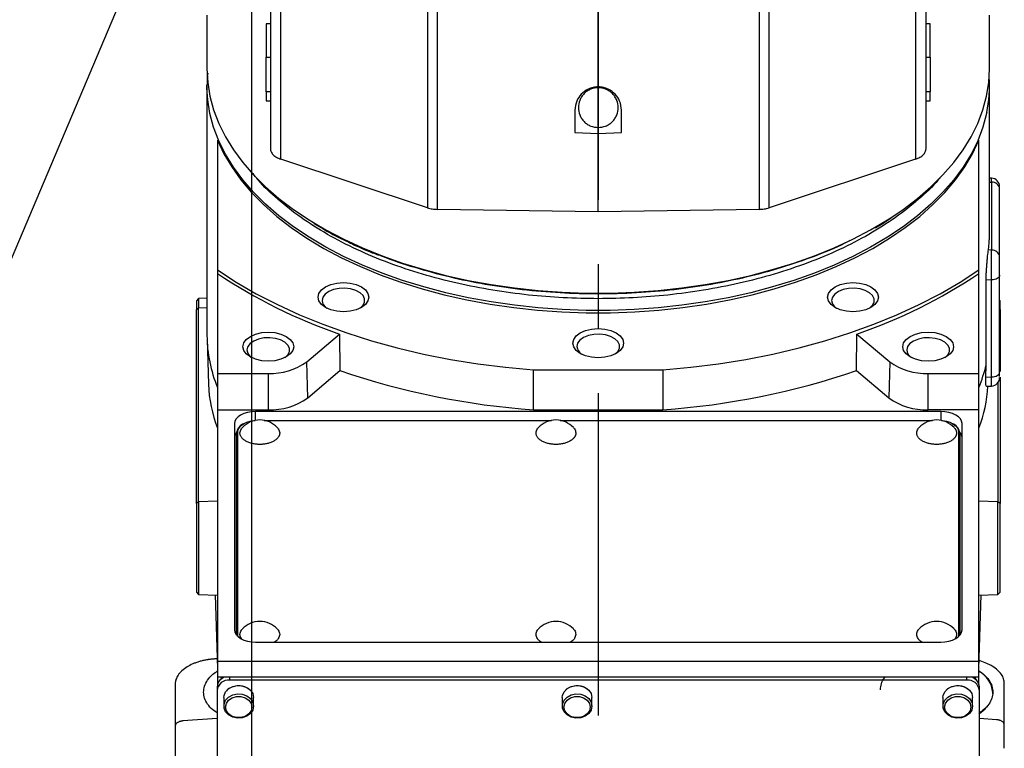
# Model space of a CAD drawing. Extents: x 0 to 841, y 0 to 594.
# Tile 89 of 142: x 627 to 666, y 160 to 189. Entities that reach past the tile are written whole.
import ezdxf

# ---------------------------------------------------------------- set-up
doc = ezdxf.new("R2010")
doc.units = 0
doc.linetypes.add('CENTERX2', pattern=[20.32, 12.7, -2.54, 2.54, -2.54])
doc.layers.get('0').update_dxf_attribs({"linetype": 'CONTINUOUS'})
doc.styles.add('SLDTEXTSTYLE0', font='TXT', dxfattribs={"width": 0.75})
doc.dimstyles.new('SLDDIMSTYLE2', dxfattribs={"dimtxt": 3.5, "dimasz": 3.556, "dimexe": 0, "dimexo": 0.0625, "dimgap": 0.875, "dimtad": 1, "dimlfac": 6, "dimrnd": 1e-09, "dimzin": 12, "dimtxsty": 'SLDTEXTSTYLE0', "dimsah": 1, "dimcen": 0.09, "dimazin": 3, "dimtfac": 1, "dimtofl": 0, "dimtmove": 0, "dimatfit": 3, "dimtolj": 1, "dimtzin": 12})
doc.dimstyles.new('SLDDIMSTYLE8', dxfattribs={"dimtxt": 0, "dimasz": 3.556, "dimexe": 0, "dimexo": 0.0625, "dimgap": 0, "dimtad": 0, "dimtih": 1, "dimtoh": 1, "dimdec": 0, "dimrnd": 1e-09, "dimzin": 0, "dimtxsty": 'STANDARD', "dimsah": 1, "dimcen": 0.09, "dimazin": 3, "dimtfac": 3.556, "dimtdec": 0, "dimtofl": 0, "dimtmove": 0, "dimatfit": 3, "dimtolj": 1, "dimtzin": 0})

# ---------------------------------------------------------------- blocks, each defined once
blk = doc.blocks.new('_D_73')
at = {"color": 7, "linetype": 'CONTINUOUS'}
for p, q in [((635.85, 199.883), (635.85, 92.752)), ((649.516, 126.737), (649.516, 92.752)), ((635.85, 93.752), (649.516, 93.752))]:
    blk.add_line(p, q, dxfattribs=at)
for points in [[(635.85, 93.752), (639.406, 93.371), (639.406, 94.133)], [(649.516, 93.752), (645.96, 94.133), (645.96, 93.371)]]:
    blk.add_solid(points, dxfattribs=at)
at = {"color": 7, "linetype": 'CONTINUOUS', "insert": (640.594, 98.264, 0.017), "char_height": 3.5, "attachment_point": 1, "style": 'SLDTEXTSTYLE0'}
blk.add_mtext('82', dxfattribs=at)

msp = doc.modelspace()

# ---------------------------------------------------------------- linework, layer by layer
at = {"color": 7, "linetype": 'CENTERX2'}
msp.add_line((649.5163, 397.6275), (649.5163, 127.7372), dxfattribs=at)
at = {"color": 7, "linetype": 'CONTINUOUS'}
for p, q in [((642.7864, 192.2475), (642.7864, 181.4125)), ((643.1812, 181.3487), (643.1812, 192.1362)), ((649.5163, 186.1723), (649.5163, 192.3627)), ((655.8514, 192.1362), (655.8514, 181.3487)), ((656.2463, 181.4125), (656.2463, 192.2475)), ((636.5997, 191.3182), (636.5997, 183.7373)), ((662.433, 183.7373), (662.433, 191.3182)), ((637.0163, 183.3233), (637.0163, 190.06)), ((662.0163, 190.06), (662.0163, 183.3233)), ((634.0997, 189.0015), (634.0997, 186.8913)), ((664.933, 186.8913), (664.933, 189.0015)), ((636.5997, 188.6513), (636.433, 188.6513)), ((636.433, 188.6513), (636.433, 187.34)), ((662.5997, 188.6513), (662.433, 188.6513)), ((662.5997, 187.34), (662.5997, 188.6513)), ((636.433, 185.9747), (636.433, 187.34)), ((636.433, 187.34), (636.5997, 187.34)), ((662.433, 187.34), (662.5997, 187.34)), ((662.5997, 187.34), (662.5997, 185.9747)), ((634.0997, 186.2087), (634.0998, 186.2518)), ((634.0997, 186.2087), (634.0997, 176.3789)), ((634.1003, 186.1293), (634.0997, 186.2087)), ((636.433, 185.9747), (636.433, 185.6194)), ((636.5997, 185.9747), (636.433, 185.9747)), ((662.5997, 185.9747), (662.433, 185.9747)), ((662.5997, 185.6194), (662.5997, 185.9747)), ((664.933, 180.4178), (664.933, 186.2087)), ((636.433, 185.6194), (636.5997, 185.6194)), ((662.433, 185.6194), (662.5997, 185.6194)), ((648.5997, 185.2556), (648.5997, 184.3779)), ((649.5163, 185.3298), (649.5163, 185.382)), ((649.5163, 185.3292), (649.5163, 185.3814)), ((650.433, 184.3779), (650.433, 185.2556)), ((648.5997, 184.3779), (649.5163, 184.3361)), ((649.5163, 184.3361), (650.433, 184.3779)), ((649.5163, 181.2535), (649.5163, 184.3361)), ((634.5163, 184.0712), (634.5163, 178.9664)), ((664.5163, 178.9664), (664.5163, 184.0712)), ((642.7864, 181.4125), (637.0163, 183.3233)), ((662.0163, 183.3233), (656.2463, 181.4125)), ((665.0113, 182.5758), (664.933, 182.5786)), ((665.0113, 182.4231), (665.0113, 179.7464)), ((665.333, 182.1502), (665.333, 182.2188)), ((665.333, 179.4735), (665.333, 182.1502)), ((649.5163, 181.2535), (643.1812, 181.3487)), ((655.8514, 181.3487), (649.5163, 181.2535)), ((665.0113, 179.7464), (664.8888, 179.7499)), ((665.0113, 178.5702), (665.0113, 179.7464)), ((634.5163, 178.9664), (634.5163, 178.826)), ((664.5163, 178.826), (664.5163, 178.9664)), ((634.5163, 178.826), (634.5163, 174.8875)), ((664.5163, 174.8875), (664.5163, 178.826)), ((665.0113, 178.5702), (664.8003, 178.5659)), ((664.8003, 175.2211), (664.8003, 178.5659)), ((665.0113, 174.7474), (665.0113, 178.5702)), ((665.333, 174.9385), (665.333, 178.7612)), ((633.7663, 177.8365), (633.683, 177.7503)), ((633.683, 177.7503), (633.683, 177.4037)), ((634.0997, 177.8482), (633.7663, 177.8365)), ((633.7663, 177.8365), (633.7663, 177.4743)), ((665.3497, 177.7503), (665.333, 177.7676)), ((665.3497, 177.4037), (665.3497, 177.7503)), ((633.683, 177.4037), (633.7663, 177.4743)), ((633.683, 169.756), (633.683, 177.4037)), ((633.7663, 169.8266), (633.7663, 177.4743)), ((665.3497, 177.4037), (665.3497, 174.9625)), ((634.1023, 176.2167), (634.1585, 174.4561)), ((638.0327, 175.348), (639.3243, 176.4383)), ((639.3243, 176.4383), (639.3374, 174.9972)), ((659.6952, 174.9972), (659.7083, 176.4383)), ((659.7083, 176.4383), (661, 175.348)), ((638.0699, 173.9273), (638.0327, 175.348)), ((638.0699, 173.9273), (639.3374, 174.9972)), ((646.969, 173.453), (646.9723, 175.024)), ((646.9723, 175.024), (652.0604, 175.024)), ((652.0604, 175.024), (652.0636, 173.453)), ((659.6952, 174.9972), (660.9628, 173.9273)), ((661, 175.348), (660.9628, 173.9273)), ((664.7848, 174.7429), (664.8003, 175.2211)), ((634.5163, 174.8875), (636.5163, 174.8875)), ((634.5163, 174.8875), (634.5163, 173.4555)), ((636.5163, 174.8875), (636.5163, 173.4555)), ((662.5163, 174.8875), (664.5163, 174.8875)), ((662.5163, 173.4555), (662.5163, 174.8875)), ((664.5163, 173.4555), (664.5163, 174.8875)), ((664.7848, 174.7429), (665.0113, 174.7474)), ((665.3497, 174.7414), (665.3497, 169.756)), ((664.8107, 174.3803), (665.0113, 174.3873)), ((665.2664, 174.5205), (665.2664, 169.8266)), ((634.5163, 173.4555), (636.5163, 173.4555)), ((634.5163, 173.4555), (634.5163, 163.5393)), ((646.969, 173.453), (652.0636, 173.453)), ((664.5163, 173.4555), (662.5163, 173.4555)), ((664.5163, 163.5393), (664.5163, 173.4555)), ((663.0163, 173.3857), (636.0163, 173.3857)), ((636.351, 173.0361), (647.6817, 173.0361)), ((648.0176, 173.0361), (662.6817, 173.0361)), ((635.183, 172.9077), (635.183, 164.782)), ((635.5404, 172.9014), (635.5047, 172.8806)), ((663.5279, 172.8806), (663.4922, 172.9014)), ((663.8497, 164.782), (663.8497, 172.9077)), ((635.2663, 172.5459), (635.3163, 172.5868)), ((635.2663, 164.5737), (635.2663, 172.5459)), ((635.3163, 164.5568), (635.3163, 172.5868)), ((663.7163, 172.5868), (663.7163, 164.5568)), ((663.7663, 172.5459), (663.7163, 172.5868)), ((663.7663, 172.5459), (663.7663, 164.5737)), ((633.7663, 169.8266), (633.683, 169.756)), ((633.683, 169.756), (633.683, 166.2693)), ((634.5163, 169.8481), (633.7663, 169.8266)), ((633.7663, 169.8266), (633.7663, 166.183)), ((665.2664, 169.8266), (664.5163, 169.8481)), ((665.2664, 166.183), (665.2664, 169.8266)), ((665.3497, 169.756), (665.2664, 169.8266)), ((665.3497, 167.0866), (665.3497, 169.756)), ((665.3497, 166.2693), (665.3497, 167.0866)), ((633.683, 166.2693), (633.7663, 166.183)), ((633.7663, 166.183), (634.5163, 166.1568)), ((634.4238, 166.1601), (634.5163, 163.2658)), ((664.5163, 166.1568), (665.2664, 166.183)), ((664.5163, 163.2658), (664.6089, 166.1601)), ((665.2664, 166.183), (665.3497, 166.2693)), ((635.3189, 164.5204), (635.3163, 164.5568)), ((663.7163, 164.5568), (663.7138, 164.5204)), ((636.0163, 164.304), (663.0163, 164.304)), ((634.5043, 163.6424), (634.4727, 163.6412)), ((664.5163, 163.5393), (634.5163, 163.5393)), ((634.5163, 163.5393), (634.5163, 162.9249)), ((664.5163, 162.9249), (664.5163, 163.5393)), ((632.8497, 162.6508), (632.8497, 160.9988)), ((664.5163, 162.9249), (634.5163, 162.9249)), ((634.5163, 162.9249), (634.5163, 162.6475)), ((664.033, 162.8088), (634.9997, 162.8088)), ((664.5163, 162.6475), (664.5163, 162.9249)), ((665.5163, 161.0466), (665.5163, 162.6751)), ((634.4997, 162.5427), (634.4997, 162.3993)), ((634.4997, 162.3993), (634.4997, 132.8254)), ((664.533, 162.3993), (664.533, 162.5427)), ((664.533, 132.8254), (664.533, 162.3993)), ((665.0645, 162.268), (665.0663, 162.319)), ((634.7663, 162.1167), (634.7663, 161.7821)), ((635.933, 161.7821), (635.933, 162.1167)), ((648.0997, 162.1167), (648.0997, 161.7821)), ((649.2663, 161.7821), (649.2663, 162.1167)), ((663.0997, 162.1167), (663.0997, 161.7821)), ((664.2663, 161.7821), (664.2663, 162.1167)), ((634.4997, 161.2922), (633.1539, 161.1958)), ((665.212, 161.2435), (664.533, 161.2922)), ((665.5163, 160.1183), (665.5163, 161.0466)), ((632.8497, 160.9988), (632.8497, 149.2672))]:
    msp.add_line(p, q, dxfattribs=at)
at = {"color": 8, "linetype": 'CONTINUOUS'}
for p, q in [((664.933, 182.4253), (665.0113, 182.4231)), ((665.0113, 182.4231), (665.0113, 182.5758)), ((633.7663, 177.4743), (634.0997, 177.4839)), ((665.333, 177.4178), (665.3497, 177.4037)), ((665.0113, 174.3873), (665.0113, 174.7474)), ((636.0163, 173.0364), (636.0163, 173.3857)), ((663.0163, 173.3857), (663.0163, 173.0364)), ((635.2969, 164.5408), (635.3163, 164.5568)), ((663.7358, 164.5408), (663.7163, 164.5568)), ((634.9997, 162.8088), (634.9997, 162.9249)), ((664.033, 162.9249), (664.033, 162.8088))]:
    msp.add_line(p, q, dxfattribs=at)
at = {"color": 7, "linetype": 'CONTINUOUS'}
for points in [[(634.0997, 186.8913), (634.0997, 186.89), (634.129, 186.3457), (634.2168, 185.8034), (634.3625, 185.2653), (634.5658, 184.7334), (634.8257, 184.2096), (635.1414, 183.696), (635.5115, 183.1946), (635.9348, 182.7071), (636.4096, 182.2355), (636.9341, 181.7816), (637.5064, 181.3471), (638.1241, 180.9336), (638.2927, 180.8292)], [(661.0804, 181.0435), (661.5263, 181.3471), (662.0985, 181.7816), (662.623, 182.2355), (663.0978, 182.7071), (663.5211, 183.1946), (663.8913, 183.696), (664.2069, 184.2096), (664.4669, 184.7334), (664.6701, 185.2653), (664.8159, 185.8034), (664.9036, 186.3457), (664.933, 186.89), (664.933, 186.8913)], [(634.5163, 184.0712), (634.7667, 183.5402), (635.0742, 183.0191), (635.4376, 182.51), (635.8554, 182.0148), (636.3262, 181.5355), (636.848, 181.0739), (637.4188, 180.6319), (638.0364, 180.211), (638.6985, 179.813), (639.4025, 179.4393), (640.1455, 179.0915), (640.9249, 178.7709), (641.7375, 178.4787), (642.5802, 178.216), (643.4498, 177.9839), (644.3428, 177.7833), (645.2559, 177.6149), (646.1854, 177.4794), (647.1278, 177.3773), (648.0795, 177.309), (649.0368, 177.2748), (649.9959, 177.2748), (650.9531, 177.309), (651.9048, 177.3773), (652.8473, 177.4794), (653.7768, 177.6149), (654.6899, 177.7833), (655.5829, 177.9839), (656.4525, 178.216), (657.2952, 178.4787), (658.1078, 178.7709), (658.8871, 179.0915), (659.6302, 179.4393), (660.3341, 179.813), (660.9962, 180.211), (661.6139, 180.6319), (662.1847, 181.0739), (662.7065, 181.5355), (663.1772, 182.0148), (663.5951, 182.51), (663.9585, 183.0191), (664.2659, 183.5402), (664.5163, 184.0712)], [(634.5163, 178.9664), (635.2565, 178.4842), (636.0436, 178.0272), (636.8752, 177.5969), (637.7486, 177.1946), (638.6607, 176.8218), (639.6087, 176.4796), (640.5893, 176.1693), (641.5994, 175.8917), (642.6356, 175.6478), (643.6946, 175.4385), (644.7727, 175.2644), (645.8665, 175.1261), (646.9723, 175.024)], [(652.0604, 175.024), (653.1662, 175.1261), (654.26, 175.2644), (655.3381, 175.4385), (656.397, 175.6478), (657.4332, 175.8917), (658.4433, 176.1693), (659.424, 176.4796), (660.3719, 176.8218), (661.2841, 177.1946), (662.1574, 177.5969), (662.989, 178.0272), (663.7762, 178.4842), (664.5163, 178.9664)], [(638.4787, 177.8908), (638.5128, 178.0393), (638.6127, 178.1776), (638.7716, 178.2964), (638.9787, 178.3876), (639.2199, 178.4449), (639.4787, 178.4644), (639.7376, 178.4449), (639.9787, 178.3876), (640.1858, 178.2964), (640.3448, 178.1776), (640.4447, 178.0393), (640.4787, 177.8908)], [(658.5539, 177.8908), (658.588, 178.0393), (658.6879, 178.1776), (658.8468, 178.2964), (659.0539, 178.3876), (659.2951, 178.4449), (659.5539, 178.4644), (659.8127, 178.4449), (660.0539, 178.3876), (660.261, 178.2964), (660.4199, 178.1776), (660.5198, 178.0393), (660.5539, 177.8908)], [(665.333, 178.7612), (665.3269, 178.7247), (665.3087, 178.6896), (665.2792, 178.6571), (665.2394, 178.6284), (665.1909, 178.6046), (665.1352, 178.5866), (665.0746, 178.5749), (665.0113, 178.5702)], [(640.1314, 177.4563), (640.132, 177.4567), (640.2512, 177.5691), (640.3131, 177.6958), (640.3131, 177.8273), (640.2512, 177.954), (640.132, 178.0664), (639.9644, 178.1562), (639.7608, 178.2167), (639.5362, 178.2435), (639.3074, 178.2345), (639.0913, 178.1904), (638.9039, 178.1146), (638.7592, 178.0125), (638.6678, 177.8919), (638.6366, 177.7615), (638.6366, 177.7615)], [(660.2066, 177.4563), (660.2072, 177.4567), (660.3264, 177.5691), (660.3882, 177.6958), (660.3882, 177.8273), (660.3264, 177.954), (660.2072, 178.0664), (660.0396, 178.1562), (659.8359, 178.2167), (659.6114, 178.2435), (659.3826, 178.2345), (659.1665, 178.1904), (658.9791, 178.1146), (658.8344, 178.0125), (658.743, 177.8919), (658.7118, 177.7615), (658.7118, 177.7615)], [(640.4787, 177.8908), (640.4447, 177.7424), (640.3448, 177.604), (640.1858, 177.4852), (639.9787, 177.3941), (639.7376, 177.3368), (639.4787, 177.3172), (639.2199, 177.3368), (638.9787, 177.3941), (638.7716, 177.4852), (638.6127, 177.604), (638.5128, 177.7424), (638.4787, 177.8908)], [(660.5539, 177.8908), (660.5198, 177.7424), (660.4199, 177.604), (660.261, 177.4852), (660.0539, 177.3941), (659.8127, 177.3368), (659.5539, 177.3172), (659.2951, 177.3368), (659.0539, 177.3941), (658.8468, 177.4852), (658.6879, 177.604), (658.588, 177.7424), (658.5539, 177.8908)], [(648.5163, 176.0755), (648.5504, 176.224), (648.6503, 176.3623), (648.8092, 176.4811), (649.0163, 176.5723), (649.2575, 176.6296), (649.5163, 176.6491), (649.7751, 176.6296), (650.0163, 176.5723), (650.2234, 176.4811), (650.3824, 176.3623), (650.4823, 176.224), (650.5163, 176.0755)], [(635.5163, 175.939), (635.5504, 176.0875), (635.6503, 176.2258), (635.8092, 176.3446), (636.0163, 176.4358), (636.2575, 176.4931), (636.5163, 176.5126), (636.7751, 176.4931), (637.0163, 176.4358), (637.2234, 176.3446), (637.3824, 176.2258), (637.4823, 176.0875), (637.5163, 175.939)], [(637.169, 175.5045), (637.1696, 175.5049), (637.2888, 175.6173), (637.3507, 175.744), (637.3507, 175.8755), (637.2888, 176.0022), (637.1696, 176.1146), (637.002, 176.2044), (636.7984, 176.2649), (636.5738, 176.2917), (636.345, 176.2827), (636.1289, 176.2386), (635.9415, 176.1628), (635.7968, 176.0607), (635.7054, 175.9401), (635.6742, 175.8097), (635.6742, 175.8097)], [(650.169, 175.641), (650.1696, 175.6414), (650.2888, 175.7538), (650.3507, 175.8805), (650.3507, 176.012), (650.2888, 176.1387), (650.1696, 176.2511), (650.002, 176.3409), (649.7984, 176.4014), (649.5738, 176.4282), (649.345, 176.4192), (649.1289, 176.3751), (648.9415, 176.2993), (648.7968, 176.1972), (648.7054, 176.0766), (648.6742, 175.9463), (648.6742, 175.9463)], [(661.5163, 175.939), (661.5504, 176.0875), (661.6503, 176.2258), (661.8092, 176.3446), (662.0163, 176.4358), (662.2575, 176.4931), (662.5163, 176.5126), (662.7751, 176.4931), (663.0163, 176.4358), (663.2234, 176.3446), (663.3824, 176.2258), (663.4823, 176.0875), (663.5163, 175.939)], [(663.169, 175.5045), (663.1696, 175.5049), (663.2888, 175.6173), (663.3507, 175.744), (663.3507, 175.8755), (663.2888, 176.0022), (663.1696, 176.1146), (663.002, 176.2044), (662.7984, 176.2649), (662.5738, 176.2917), (662.345, 176.2827), (662.1289, 176.2386), (661.9415, 176.1628), (661.7968, 176.0607), (661.7054, 175.9401), (661.6742, 175.8097), (661.6742, 175.8097)], [(637.5163, 175.939), (637.4823, 175.7906), (637.3824, 175.6522), (637.2234, 175.5334), (637.0163, 175.4423), (636.7751, 175.385), (636.5163, 175.3654), (636.2575, 175.385), (636.0163, 175.4423), (635.8092, 175.5334), (635.6503, 175.6522), (635.5504, 175.7906), (635.5163, 175.939)], [(650.5163, 176.0755), (650.4823, 175.9271), (650.3824, 175.7888), (650.2234, 175.67), (650.0163, 175.5788), (649.7751, 175.5215), (649.5163, 175.502), (649.2575, 175.5215), (649.0163, 175.5788), (648.8092, 175.67), (648.6503, 175.7888), (648.5504, 175.9271), (648.5163, 176.0755)], [(663.5163, 175.939), (663.4823, 175.7906), (663.3824, 175.6522), (663.2234, 175.5334), (663.0163, 175.4423), (662.7751, 175.385), (662.5163, 175.3654), (662.2575, 175.385), (662.0163, 175.4423), (661.8092, 175.5334), (661.6503, 175.6522), (661.5504, 175.7906), (661.5163, 175.939)], [(665.0113, 174.7474), (665.0746, 174.7522), (665.1352, 174.7639), (665.1909, 174.7819), (665.2394, 174.8057), (665.2792, 174.8344), (665.3087, 174.8669), (665.3269, 174.902), (665.333, 174.9385)], [(636.0163, 173.3857), (635.8538, 173.3765), (635.6974, 173.3493), (635.5534, 173.3051), (635.4271, 173.2457), (635.3234, 173.1732), (635.2464, 173.0906), (635.199, 173.0009), (635.183, 172.9077)], [(635.3163, 172.5868), (635.3314, 172.6745), (635.376, 172.7588), (635.4483, 172.8364), (635.5458, 172.9045), (635.6645, 172.9604), (635.7999, 173.0019), (635.9468, 173.0275), (635.9935, 173.032)], [(663.8497, 172.9077), (663.8337, 173.0009), (663.7862, 173.0906), (663.7092, 173.1732), (663.6056, 173.2457), (663.4793, 173.3051), (663.3352, 173.3493), (663.1789, 173.3765), (663.0163, 173.3857)], [(663.0392, 173.032), (663.0858, 173.0275), (663.2328, 173.0019), (663.3682, 172.9604), (663.4869, 172.9045), (663.5843, 172.8364), (663.6567, 172.7588), (663.7013, 172.6745), (663.7163, 172.5868)], [(635.183, 164.782), (635.199, 164.6888), (635.2464, 164.5991), (635.3234, 164.5165), (635.4271, 164.444), (635.5534, 164.3846), (635.6974, 164.3404), (635.8538, 164.3132), (636.0163, 164.304)], [(663.0163, 164.304), (663.1789, 164.3132), (663.3352, 164.3404), (663.4793, 164.3846), (663.6056, 164.444), (663.7092, 164.5165), (663.7862, 164.5991), (663.8337, 164.6888), (663.8497, 164.782)], [(634.6404, 162.8275), (634.6839, 162.8931), (634.7126, 162.9249)], [(634.7663, 162.1167), (634.7743, 162.1953), (634.8366, 162.3441), (634.9546, 162.4682), (635.1153, 162.5542), (635.3015, 162.5929), (635.4929, 162.5799), (635.6687, 162.5167), (635.81, 162.4101), (635.9014, 162.2718), (635.933, 162.1167), (635.933, 162.1167)], [(648.0997, 162.1167), (648.1076, 162.1953), (648.17, 162.3441), (648.2879, 162.4682), (648.4487, 162.5542), (648.6348, 162.5929), (648.8262, 162.5799), (649.002, 162.5167), (649.1433, 162.4101), (649.2347, 162.2718), (649.2663, 162.1167), (649.2663, 162.1167)], [(663.0997, 162.1167), (663.1076, 162.1953), (663.17, 162.3441), (663.2879, 162.4682), (663.4487, 162.5542), (663.6348, 162.5929), (663.8262, 162.5799), (664.002, 162.5167), (664.1433, 162.4101), (664.2347, 162.2718), (664.2663, 162.1167), (664.2663, 162.1167)], [(664.32, 162.9249), (664.3487, 162.8931), (664.3923, 162.8275)], [(635.933, 161.7821), (635.9014, 161.6269), (635.81, 161.4886), (635.6687, 161.382), (635.4929, 161.3189), (635.3015, 161.3059), (635.1153, 161.3445), (634.9546, 161.4305), (634.8366, 161.5546), (634.7743, 161.7034), (634.7743, 161.8607), (634.8366, 162.0095), (634.9546, 162.1336), (635.1153, 162.2197), (635.3015, 162.2583), (635.4929, 162.2453), (635.6687, 162.1821), (635.81, 162.0756), (635.9014, 161.9372), (635.933, 161.7821)], [(649.2663, 161.7821), (649.2347, 161.6269), (649.1433, 161.4886), (649.002, 161.382), (648.8262, 161.3189), (648.6348, 161.3059), (648.4487, 161.3445), (648.2879, 161.4305), (648.17, 161.5546), (648.1076, 161.7034), (648.1076, 161.8607), (648.17, 162.0095), (648.2879, 162.1336), (648.4487, 162.2197), (648.6348, 162.2583), (648.8262, 162.2453), (649.002, 162.1821), (649.1433, 162.0756), (649.2347, 161.9372), (649.2663, 161.7821)], [(664.2663, 161.7821), (664.2347, 161.6269), (664.1433, 161.4886), (664.002, 161.382), (663.8262, 161.3189), (663.6348, 161.3059), (663.4487, 161.3445), (663.2879, 161.4305), (663.17, 161.5546), (663.1076, 161.7034), (663.1076, 161.8607), (663.17, 162.0095), (663.2879, 162.1336), (663.4487, 162.2197), (663.6348, 162.2583), (663.8262, 162.2453), (664.002, 162.1821), (664.1433, 162.0756), (664.2347, 161.9372), (664.2663, 161.7821)], [(634.833, 161.7438), (634.8642, 161.8886), (634.9539, 162.0159), (635.0913, 162.1104), (635.2599, 162.1606), (635.4394, 162.1606), (635.608, 162.1104), (635.7455, 162.0159), (635.8352, 161.8886), (635.8663, 161.7438)], [(648.1663, 161.7438), (648.1975, 161.8886), (648.2872, 162.0159), (648.4247, 162.1104), (648.5933, 162.1606), (648.7727, 162.1606), (648.9413, 162.1104), (649.0788, 162.0159), (649.1685, 161.8886), (649.1997, 161.7438)], [(663.1663, 161.7438), (663.1975, 161.8886), (663.2872, 162.0159), (663.4247, 162.1104), (663.5933, 162.1606), (663.7727, 162.1606), (663.9413, 162.1104), (664.0788, 162.0159), (664.1685, 161.8886), (664.1997, 161.7438)], [(635.8663, 161.7438), (635.8352, 161.5991), (635.7455, 161.4718), (635.608, 161.3773), (635.4394, 161.327), (635.2599, 161.327), (635.0913, 161.3773), (634.9539, 161.4718), (634.8642, 161.5991), (634.833, 161.7438)], [(649.1997, 161.7438), (649.1685, 161.5991), (649.0788, 161.4718), (648.9413, 161.3773), (648.7727, 161.327), (648.5933, 161.327), (648.4247, 161.3773), (648.2872, 161.4718), (648.1975, 161.5991), (648.1663, 161.7438)], [(664.1997, 161.7438), (664.1685, 161.5991), (664.0788, 161.4718), (663.9413, 161.3773), (663.7727, 161.327), (663.5933, 161.327), (663.4247, 161.3773), (663.2872, 161.4718), (663.1975, 161.5991), (663.1663, 161.7438)]]:
    msp.add_lwpolyline(points, dxfattribs=at)
at = {"color": 8, "linetype": 'CONTINUOUS'}
for points in [[(664.8254, 185.1658), (664.8161, 185.122), (664.6705, 184.5839), (664.4674, 184.0519), (664.2075, 183.528), (663.8919, 183.0144), (663.5218, 182.5128), (663.0986, 182.0253), (662.6238, 181.5537), (662.0994, 181.0997), (661.5272, 180.665), (660.9094, 180.2515), (660.2484, 179.8605), (659.5467, 179.4936), (658.8069, 179.1521), (658.032, 178.8375), (657.2247, 178.5508), (656.3881, 178.2931), (655.5255, 178.0655), (654.6401, 177.8687), (653.7353, 177.7036), (652.8145, 177.5708), (651.8811, 177.4707), (650.9388, 177.4038), (649.9911, 177.3703), (649.0416, 177.3703), (648.0939, 177.4038), (647.1515, 177.4707), (646.2182, 177.5708), (645.2974, 177.7036), (644.3925, 177.8687), (643.5071, 178.0655), (642.6445, 178.2931), (641.808, 178.5508), (641.0007, 178.8375), (640.2257, 179.1521), (639.486, 179.4936), (638.7843, 179.8605), (638.1233, 180.2515), (637.5055, 180.665), (636.9333, 181.0997), (636.4088, 181.5537), (635.9341, 182.0253), (635.5108, 182.5128), (635.1407, 183.0144), (634.8251, 183.528), (634.5653, 184.0519), (634.3622, 184.5839), (634.2165, 185.122), (634.1289, 185.6643), (634.1003, 186.1293)], [(638.2927, 180.8292), (638.7851, 180.5426), (639.4868, 180.1758), (640.2265, 179.8344), (641.0014, 179.5198), (641.8087, 179.2332), (642.6452, 178.9755), (643.5077, 178.748), (644.393, 178.5513), (645.2978, 178.3862), (646.2185, 178.2534), (647.1518, 178.1533), (648.094, 178.0864), (649.0416, 178.0529), (649.991, 178.0529), (650.9387, 178.0864), (651.8809, 178.1533), (652.8141, 178.2534), (653.7349, 178.3862), (654.6396, 178.5513), (655.525, 178.748), (656.3875, 178.9755), (657.224, 179.2332), (658.0312, 179.5198), (658.8062, 179.8344), (659.5459, 180.1758), (660.2476, 180.5426), (660.9085, 180.9336), (661.0804, 181.0435)]]:
    msp.add_lwpolyline(points, dxfattribs=at)
at = {"color": 7, "linetype": 'CONTINUOUS'}
for centre, radius, start, end in [((659.8216, 186.2087), 5.1113, 348.22716, 3.82929), ((664.9997, 182.2427), 0.3333, 0, 88), ((665.0293, 182.1183), 0.3053, 5.99773, 93.38921), ((665.0293, 179.4416), 0.3053, 5.99773, 93.38921), ((645.9019, 195.7178), 20.3707, 236.01904, 251.1621), ((653.1308, 195.7178), 20.3707, 288.8379, 303.98096), ((639.0354, 177.7976), 0.4004, 185.17128, 238.49025), ((659.1105, 177.7976), 0.4004, 185.17144, 238.49009), ((639.4136, 176.3997), 5.314, 180.2249, 202.84139), ((636.073, 175.8458), 0.4004, 185.17181, 238.4896), ((649.073, 175.9824), 0.4004, 185.17169, 238.48972), ((662.073, 175.8458), 0.4004, 185.17148, 238.48993), ((636.6121, 177.2987), 2.4132, 267.72519, 306.06314), ((649.0744, 203.4867), 30.1074, 251.13092, 265.99017), ((649.9583, 203.4867), 30.1074, 274.00983, 288.86908), ((662.4205, 177.2987), 2.4132, 233.93686, 272.27481), ((659.3484, 176.4843), 5.5963, 337.43612, 346.95404), ((664.9997, 174.7204), 0.3333, 272, 0), ((636.6145, 175.9259), 2.4724, 267.72532, 306.06303), ((662.4182, 175.9259), 2.4724, 233.93697, 272.27468), ((636.183, 172.1065), 0.9447, 43.23631, 136.7643), ((647.8497, 172.1065), 0.9447, 43.23631, 136.7643), ((662.8497, 172.1065), 0.9447, 43.23631, 136.7643), ((635.6785, 172.5045), 0.4143, 114.80707, 174.27133), ((663.3541, 172.5045), 0.4143, 5.72867, 65.19293), ((635.5159, 172.3493), 0.3331, 138.21145, 177.89434), ((663.5168, 172.3493), 0.3331, 2.10566, 41.78855), ((636.183, 164.172), 0.9447, 43.23631, 136.7643), ((647.8497, 164.172), 0.9447, 43.23631, 136.7643), ((662.8497, 164.172), 0.9447, 43.23631, 136.7643), ((663.9737, 162.2021), 1.0988, 6.11114, 60.61367), ((634.9199, 162.5158), 0.4211, 103.71333, 176.34564), ((634.9585, 162.3491), 0.4616, 84.88889, 173.75663), ((664.0741, 162.3491), 0.4616, 6.24337, 95.11111), ((664.1007, 162.5057), 0.4339, 4.88921, 75.05182), ((663.701, 162.7562), 1.5137, 302.58859, 318.30489)]:
    msp.add_arc(centre, radius, start, end, dxfattribs=at)
for centre, major_axis, start_param, end_param in [((649.5304, 175.0574), (15.3698, 0.6548), 3.1355099, 3.3341291), ((649.5023, 175.0574), (15.3698, -0.6548), 6.0906489, 6.2808988)]:
    msp.add_ellipse(centre, major_axis=major_axis, ratio=0.572878, start_param=start_param, end_param=end_param, dxfattribs=at)
for points, knots in [([(634.1284, 186.7141), (634.1229, 186.6728), (634.1023, 186.5197), (634.1043, 186.3658), (634.1058, 186.2535)], [0, 0, 0, 0, 0.2698687, 1, 1, 1, 1]), ([(649.5163, 186.1723), (649.4481, 186.1678), (649.3084, 186.1585), (649.0677, 186.0704), (648.8304, 185.8922), (648.6391, 185.6024), (648.6135, 185.3771), (648.5997, 185.2556)], [0, 0, 0, 0, 0.12744, 0.2609303, 0.4875423, 0.7235888, 1, 1, 1, 1]), ([(649.5163, 186.1389), (649.4168, 186.1283), (649.2639, 186.1118), (649.0806, 186.0127), (648.9556, 185.9107), (648.8547, 185.7849), (648.7615, 185.6034), (648.7145, 185.3556), (648.7615, 185.1078), (648.8547, 184.9263), (648.9556, 184.8005), (649.0806, 184.6985), (649.2639, 184.5994), (649.4168, 184.5829), (649.5163, 184.5723)], [0, 0, 0, 0, 0.1209497, 0.1857574, 0.2516983, 0.3173909, 0.3814831, 0.4999993, 0.6185169, 0.6826091, 0.7483017, 0.8142426, 0.8790503, 1, 1, 1, 1]), ([(650.433, 185.2556), (650.4192, 185.3771), (650.3936, 185.6024), (650.2022, 185.8922), (649.965, 186.0705), (649.7243, 186.1584), (649.5846, 186.1677), (649.5163, 186.1723)], [0, 0, 0, 0, 0.2764145, 0.512464, 0.7390787, 0.8725355, 1, 1, 1, 1]), ([(649.5163, 184.5723), (649.6159, 184.5829), (649.7688, 184.5994), (649.952, 184.6985), (650.077, 184.8005), (650.1779, 184.9263), (650.2711, 185.1078), (650.3182, 185.3556), (650.2711, 185.6034), (650.1779, 185.7849), (650.077, 185.9107), (649.952, 186.0127), (649.7688, 186.1118), (649.6159, 186.1283), (649.5163, 186.1389)], [0, 0, 0, 0, 0.1209497, 0.1857574, 0.2516983, 0.3173909, 0.3814831, 0.5000007, 0.6185169, 0.6826091, 0.7483017, 0.8142426, 0.8790503, 1, 1, 1, 1]), ([(636.5997, 183.7373), (636.6052, 183.6955), (636.6162, 183.612), (636.704, 183.4959), (636.8355, 183.3941), (636.9561, 183.3469), (637.0163, 183.3233)], [0, 0, 0, 0, 0.2500007, 0.5000009, 0.7500005, 1, 1, 1, 1]), ([(662.0163, 183.3233), (662.0766, 183.3469), (662.1971, 183.3941), (662.3286, 183.4959), (662.4165, 183.612), (662.4275, 183.6955), (662.433, 183.7373)], [0, 0, 0, 0, 0.2499995, 0.4999991, 0.7499993, 1, 1, 1, 1]), ([(642.7864, 181.4125), (642.8487, 181.3948), (642.9734, 181.3594), (643.1119, 181.3522), (643.1812, 181.3487)], [0, 0, 0, 0, 0.4999998, 1, 1, 1, 1]), ([(655.8514, 181.3487), (655.9207, 181.3522), (656.0593, 181.3594), (656.184, 181.3948), (656.2463, 181.4125)], [0, 0, 0, 0, 0.5000002, 1, 1, 1, 1]), ([(638.3143, 180.7928), (638.4339, 180.7197), (638.7467, 180.5286), (639.2256, 180.2711), (639.5961, 180.0956), (639.7493, 180.0229)], [0, 0, 0, 0, 0.2665933, 0.6967031, 1, 1, 1, 1]), ([(660.4358, 180.625), (660.5417, 180.6849), (660.7581, 180.8074), (660.9571, 180.9394), (661.0588, 181.0069)], [0, 0, 0, 0, 0.4891794, 1, 1, 1, 1]), ([(664.8888, 179.7499), (664.8928, 179.7816), (664.9009, 179.845), (664.9107, 179.9403), (664.9189, 180.0357), (664.9252, 180.1311), (664.9297, 180.2266), (664.9325, 180.3222), (664.9328, 180.3859), (664.933, 180.4178)], [0, 0, 0, 0, 0.142916, 0.2858123, 0.428689, 0.5715461, 0.7143836, 0.8572016, 1, 1, 1, 1]), ([(639.7493, 180.0229), (639.8126, 179.9922), (640.0903, 179.857), (640.4594, 179.6983), (640.7741, 179.5788), (640.8544, 179.5484)], [0, 0, 0, 0, 0.1800022, 0.7910225, 1, 1, 1, 1]), ([(640.8871, 179.5574), (640.9238, 179.5417), (641.3623, 179.3537), (642.2824, 179.0588), (643.6375, 178.6834), (645.0586, 178.3938), (646.52, 178.1832), (648.011, 178.0566), (649.5163, 178.0141), (651.0217, 178.0566), (652.5125, 178.1833), (653.9746, 178.3934), (655.3932, 178.6849), (656.7574, 179.0534), (658.0433, 179.5022), (658.9432, 179.8648), (659.3805, 180.0952), (659.4483, 180.131)], [0, 0, 0, 0, 0.0068888, 0.0822185, 0.1575482, 0.2328779, 0.3082077, 0.3835374, 0.4588671, 0.5341968, 0.6095265, 0.6848562, 0.7601859, 0.8355156, 0.9108453, 0.986175, 1, 1, 1, 1]), ([(664.8003, 178.5659), (664.8003, 178.6121), (664.801, 178.6606), (664.8031, 178.7368), (664.804, 178.7628), (664.8061, 178.816), (664.8074, 178.8433), (664.8115, 178.925), (664.8148, 178.98), (664.8224, 179.0912), (664.8267, 179.1476), (664.8358, 179.2567), (664.8406, 179.31), (664.8505, 179.4141), (664.8556, 179.4638), (664.8655, 179.557), (664.8705, 179.601), (664.88, 179.6816), (664.8845, 179.7178), (664.8888, 179.7499)], [0, 0, 0, 0, 0.125, 0.125, 0.1875, 0.1875, 0.25, 0.25, 0.375, 0.375, 0.5, 0.5, 0.625, 0.625, 0.75, 0.75, 0.875, 0.875, 1, 1, 1, 1]), ([(664.8104, 174.3879), (664.809, 174.3854), (664.8, 174.3706), (664.788, 174.4387), (664.7808, 174.57), (664.7837, 174.6939), (664.7848, 174.7429)], [0, 0, 0, 0, 0.0684268, 0.4206393, 0.7707075, 1, 1, 1, 1]), ([(665.333, 174.7653), (665.333, 174.7775), (665.333, 174.817), (665.333, 174.8888), (665.333, 174.9385)], [0, 0, 0, 0, 0.3081992, 1, 1, 1, 1]), ([(635.3997, 172.539), (635.4078, 172.5962), (635.4186, 172.6712), (635.4818, 172.7357), (635.4968, 172.7511)], [0, 0, 0, 0, 0.761994, 1, 1, 1, 1]), ([(636.8688, 172.7515), (636.884, 172.736), (636.9474, 172.6713), (636.9581, 172.5962), (636.9663, 172.539)], [0, 0, 0, 0, 0.2394776, 1, 1, 1, 1]), ([(647.0663, 172.539), (647.0745, 172.5962), (647.0852, 172.6712), (647.1485, 172.7357), (647.1635, 172.7511)], [0, 0, 0, 0, 0.7619937, 1, 1, 1, 1]), ([(648.5355, 172.7515), (648.5507, 172.736), (648.614, 172.6713), (648.6248, 172.5962), (648.633, 172.539)], [0, 0, 0, 0, 0.2394777, 1, 1, 1, 1]), ([(662.0663, 172.539), (662.0745, 172.5962), (662.0852, 172.6712), (662.1485, 172.7357), (662.1635, 172.7511)], [0, 0, 0, 0, 0.7619938, 1, 1, 1, 1]), ([(663.5355, 172.7515), (663.5507, 172.736), (663.614, 172.6713), (663.6248, 172.5962), (663.633, 172.539)], [0, 0, 0, 0, 0.2394775, 1, 1, 1, 1]), ([(636.9663, 172.539), (636.9662, 172.5319), (636.9658, 172.5177), (636.9632, 172.4966), (636.9589, 172.4756), (636.9528, 172.4548), (636.9451, 172.4342), (636.9356, 172.4138), (636.9245, 172.3936), (636.9068, 172.3661), (636.8797, 172.332), (636.8395, 172.2925), (636.7921, 172.2552), (636.7199, 172.2093), (636.6156, 172.1607), (636.4765, 172.1194), (636.3307, 172.0949), (636.183, 172.0871), (636.0353, 172.0949), (635.8896, 172.1194), (635.7504, 172.1607), (635.6461, 172.2093), (635.5739, 172.2552), (635.5265, 172.2925), (635.4863, 172.332), (635.4542, 172.3725), (635.4295, 172.4135), (635.4124, 172.4547), (635.4016, 172.4966), (635.4003, 172.5248), (635.3997, 172.539)], [0, 0, 0, 0, 0.01513416, 0.0301666, 0.04513046, 0.06005932, 0.074987, 0.08994734, 0.10497395, 0.12009999, 0.15225889, 0.18445349, 0.21729667, 0.2501763, 0.3158112, 0.38008218, 0.44003123, 0.50001624, 0.5599653, 0.61995032, 0.6842213, 0.7498562, 0.78269938, 0.81557901, 0.84773791, 0.87993251, 0.91006407, 0.93993925, 0.96982802, 1, 1, 1, 1]), ([(648.633, 172.539), (648.6328, 172.5319), (648.6325, 172.5177), (648.6298, 172.4966), (648.6255, 172.4756), (648.6195, 172.4548), (648.6118, 172.4342), (648.6023, 172.4138), (648.5911, 172.3936), (648.5734, 172.3661), (648.5464, 172.332), (648.5062, 172.2925), (648.4588, 172.2552), (648.3866, 172.2093), (648.2822, 172.1607), (648.1431, 172.1194), (647.9974, 172.0949), (647.8497, 172.0871), (647.702, 172.0949), (647.5562, 172.1194), (647.4171, 172.1607), (647.3128, 172.2093), (647.2406, 172.2552), (647.1932, 172.2925), (647.1529, 172.332), (647.1208, 172.3725), (647.0962, 172.4135), (647.079, 172.4547), (647.0683, 172.4966), (647.067, 172.5248), (647.0663, 172.539)], [0, 0, 0, 0, 0.01513416, 0.0301666, 0.04513046, 0.06005932, 0.074987, 0.08994734, 0.10497395, 0.12009999, 0.15225889, 0.18445349, 0.21729667, 0.2501763, 0.3158112, 0.38008218, 0.44003123, 0.50001624, 0.5599653, 0.61995032, 0.6842213, 0.7498562, 0.78269938, 0.81557901, 0.84773791, 0.87993251, 0.91006407, 0.93993925, 0.96982802, 1, 1, 1, 1]), ([(663.633, 172.539), (663.6328, 172.5319), (663.6325, 172.5177), (663.6298, 172.4966), (663.6255, 172.4756), (663.6195, 172.4548), (663.6118, 172.4342), (663.6023, 172.4138), (663.5911, 172.3936), (663.5734, 172.3661), (663.5464, 172.332), (663.5062, 172.2925), (663.4588, 172.2552), (663.3866, 172.2093), (663.2822, 172.1607), (663.1431, 172.1194), (662.9974, 172.0949), (662.8497, 172.0871), (662.702, 172.0949), (662.5562, 172.1194), (662.4171, 172.1607), (662.3128, 172.2093), (662.2406, 172.2552), (662.1932, 172.2925), (662.1529, 172.332), (662.1208, 172.3725), (662.0962, 172.4135), (662.079, 172.4547), (662.0683, 172.4966), (662.067, 172.5248), (662.0663, 172.539)], [0, 0, 0, 0, 0.0151342, 0.0301666, 0.0451305, 0.0600593, 0.074987, 0.0899473, 0.104974, 0.1201, 0.1522589, 0.1844535, 0.2172967, 0.2501763, 0.3158112, 0.3800822, 0.4400312, 0.5000162, 0.5599653, 0.6199503, 0.6842213, 0.7498562, 0.7826994, 0.815579, 0.8477379, 0.8799325, 0.9100641, 0.9399393, 0.969828, 1, 1, 1, 1]), ([(635.3997, 164.6046), (635.4078, 164.6617), (635.4186, 164.7367), (635.4818, 164.8013), (635.4968, 164.8166)], [0, 0, 0, 0, 0.7619932, 1, 1, 1, 1]), ([(635.4643, 164.4285), (635.461, 164.432), (635.4119, 164.4852), (635.4055, 164.547), (635.3997, 164.6046)], [0, 0, 0, 0, 0.066647, 1, 1, 1, 1]), ([(636.9663, 164.6046), (636.9555, 164.5482), (636.9389, 164.4616), (636.8498, 164.3622), (636.7882, 164.3217), (636.7612, 164.304)], [0, 0, 0, 0, 0.5110875, 0.7862159, 1, 1, 1, 1]), ([(636.8688, 164.817), (636.884, 164.8015), (636.9474, 164.7368), (636.9581, 164.6617), (636.9663, 164.6046)], [0, 0, 0, 0, 0.2394805, 1, 1, 1, 1]), ([(647.0663, 164.6046), (647.0745, 164.6617), (647.0852, 164.7367), (647.1485, 164.8013), (647.1635, 164.8166)], [0, 0, 0, 0, 0.761993, 1, 1, 1, 1]), ([(647.2714, 164.304), (647.2445, 164.3217), (647.1828, 164.3622), (647.0938, 164.4616), (647.0771, 164.5482), (647.0663, 164.6046)], [0, 0, 0, 0, 0.2137837, 0.4889121, 1, 1, 1, 1]), ([(648.633, 164.6046), (648.6222, 164.5482), (648.6055, 164.4616), (648.5165, 164.3622), (648.4549, 164.3217), (648.4279, 164.304)], [0, 0, 0, 0, 0.5110878, 0.7862163, 1, 1, 1, 1]), ([(648.5355, 164.817), (648.5507, 164.8015), (648.614, 164.7368), (648.6248, 164.6617), (648.633, 164.6046)], [0, 0, 0, 0, 0.2394806, 1, 1, 1, 1]), ([(662.0663, 164.6046), (662.0745, 164.6617), (662.0852, 164.7367), (662.1485, 164.8013), (662.1635, 164.8166)], [0, 0, 0, 0, 0.7619931, 1, 1, 1, 1]), ([(662.2714, 164.304), (662.2445, 164.3217), (662.1828, 164.3622), (662.0938, 164.4616), (662.0771, 164.5482), (662.0663, 164.6046)], [0, 0, 0, 0, 0.2137841, 0.4889125, 1, 1, 1, 1]), ([(663.5355, 164.817), (663.5507, 164.8015), (663.614, 164.7368), (663.6248, 164.6617), (663.633, 164.6046)], [0, 0, 0, 0, 0.2394804, 1, 1, 1, 1]), ([(663.633, 164.6046), (663.6274, 164.5469), (663.6216, 164.4867), (663.5741, 164.4348), (663.5721, 164.4326)], [0, 0, 0, 0, 0.9580005, 1, 1, 1, 1]), ([(634.4727, 163.6412), (634.4561, 163.6406), (634.423, 163.6392), (634.3734, 163.6361), (634.324, 163.6322), (634.2749, 163.6274), (634.2259, 163.6218), (634.1772, 163.6154), (634.1287, 163.6081), (634.0488, 163.5947), (633.9389, 163.5723), (633.8003, 163.5359), (633.6655, 163.4919), (633.5, 163.426), (633.3041, 163.3247), (633.1409, 163.2034), (633.0309, 163.0916), (632.9642, 163.0056), (632.9125, 162.9174), (632.8801, 162.8384), (632.8614, 162.769), (632.8515, 162.7099), (632.8503, 162.6705), (632.8497, 162.6508)], [0, 0, 0, 0, 0.0193667, 0.0386807, 0.0579591, 0.077219, 0.0964777, 0.1157523, 0.1350601, 0.1544181, 0.2118891, 0.2693908, 0.3294992, 0.3896395, 0.500082, 0.6298965, 0.6932151, 0.7565654, 0.8181358, 0.8798944, 0.9200131, 0.9599971, 1, 1, 1, 1]), ([(665.5163, 162.6751), (665.5107, 162.7343), (665.4994, 162.8544), (665.4079, 163.0322), (665.2591, 163.2024), (665.062, 163.3492), (664.8265, 163.4698), (664.6457, 163.5383), (664.5383, 163.5661), (664.526, 163.5693)], [0, 0, 0, 0, 0.1609093, 0.32616004, 0.49591148, 0.6700007, 0.81815655, 0.97928481, 1, 1, 1, 1]), ([(633.9663, 162.3268), (633.9739, 162.4068), (633.9891, 162.5691), (634.1169, 162.8083), (634.2904, 163.0148), (634.4534, 163.1252), (634.5194, 163.1699)], [0, 0, 0, 0, 0.2628544, 0.5330582, 0.810827, 1, 1, 1, 1]), ([(664.5133, 163.1699), (664.5793, 163.1252), (664.7422, 163.0148), (664.9158, 162.8083), (665.0435, 162.5691), (665.0588, 162.4068), (665.0663, 162.3268)], [0, 0, 0, 0, 0.1891747, 0.4669442, 0.7371471, 1, 1, 1, 1]), ([(634.8751, 162.3797), (634.8753, 162.3802), (634.8933, 162.4087), (634.9478, 162.4559), (635.0359, 162.5172), (635.1686, 162.5729), (635.3494, 162.6016), (635.5315, 162.5734), (635.6619, 162.5162), (635.7281, 162.4771), (635.7542, 162.4506), (635.7561, 162.4486)], [0, 0, 0, 0, 0.00181078, 0.11586598, 0.22983209, 0.34388707, 0.55343037, 0.76297487, 0.87693984, 0.99099486, 1, 1, 1, 1]), ([(648.2084, 162.3797), (648.2087, 162.3802), (648.2266, 162.4087), (648.2811, 162.4559), (648.3692, 162.5172), (648.5019, 162.5729), (648.6827, 162.6016), (648.8649, 162.5734), (648.9952, 162.5162), (649.0615, 162.4771), (649.0876, 162.4506), (649.0895, 162.4486)], [0, 0, 0, 0, 0.0018109, 0.1158661, 0.2298328, 0.3438869, 0.5534307, 0.7629745, 0.87694, 0.9909953, 1, 1, 1, 1]), ([(660.633, 162.4219), (660.642, 162.5011), (660.6601, 162.6618), (660.7348, 162.8326), (660.8127, 162.9141), (660.823, 162.9249)], [0, 0, 0, 0, 0.4577593, 0.9283178, 1, 1, 1, 1]), ([(663.2084, 162.3797), (663.2087, 162.3802), (663.2266, 162.4087), (663.2811, 162.4559), (663.3692, 162.5172), (663.5019, 162.5729), (663.6827, 162.6016), (663.8649, 162.5734), (663.9952, 162.5162), (664.0615, 162.4771), (664.0876, 162.4506), (664.0895, 162.4486)], [0, 0, 0, 0, 0.0018108, 0.1158667, 0.2298327, 0.3438865, 0.5534308, 0.762974, 0.8769399, 0.9909949, 1, 1, 1, 1]), ([(634.5163, 161.5095), (634.4514, 161.5507), (634.2896, 161.6534), (634.1169, 161.8517), (633.9891, 162.0854), (633.9739, 162.2471), (633.9663, 162.3268)], [0, 0, 0, 0, 0.1866842, 0.4653069, 0.7363405, 1, 1, 1, 1]), ([(665.0663, 162.3268), (665.0588, 162.2471), (665.0435, 162.0854), (664.9157, 161.8517), (664.7431, 161.6534), (664.5813, 161.5507), (664.5163, 161.5095)], [0, 0, 0, 0, 0.2636609, 0.5346946, 0.8133164, 1, 1, 1, 1]), ([(633.1539, 161.1958), (633.1462, 161.1951), (633.1307, 161.1939), (633.1079, 161.1908), (633.0856, 161.1869), (633.0637, 161.1821), (633.0424, 161.1765), (633.0125, 161.1671), (632.9758, 161.1524), (632.9339, 161.1291), (632.8974, 161.1007), (632.8728, 161.0714), (632.8586, 161.0448), (632.851, 161.0219), (632.8501, 161.0065), (632.8497, 160.9988)], [0, 0, 0, 0, 0.0473804, 0.0942922, 0.140963, 0.1876239, 0.234506, 0.2818373, 0.3909034, 0.5001392, 0.6280023, 0.7560367, 0.8374389, 0.9183606, 1, 1, 1, 1]), ([(665.5163, 161.0466), (665.5162, 161.0512), (665.5158, 161.0604), (665.5131, 161.0743), (665.5088, 161.0879), (665.5028, 161.1015), (665.4908, 161.1219), (665.4687, 161.1484), (665.4321, 161.1769), (665.3902, 161.2002), (665.3471, 161.2174), (665.3027, 161.2302), (665.2582, 161.2392), (665.2275, 161.2421), (665.212, 161.2435)], [0, 0, 0, 0, 0.0491018, 0.0978034, 0.146361, 0.1950335, 0.2440776, 0.3719423, 0.4999894, 0.609061, 0.7183153, 0.812394, 0.9056723, 1, 1, 1, 1])]:
    msp.add_open_spline(points, degree=3, knots=knots, dxfattribs=at)
at = {"color": 8, "linetype": 'CONTINUOUS'}
for points, knots in [([(649.5163, 185.382), (649.5163, 185.399), (649.5163, 185.4829), (649.5163, 185.6885), (649.5163, 185.9654), (649.5163, 186.1087), (649.5163, 186.1723)], [0, 0, 0, 0, 0.05563418, 0.27392031, 0.67756073, 1, 1, 1, 1]), ([(649.5163, 184.3295), (649.5163, 184.3309), (649.5163, 184.3341), (649.5163, 184.3894), (649.5163, 184.5073), (649.5163, 184.7299), (649.5163, 185.0216), (649.5163, 185.2284), (649.5163, 185.3122), (649.5163, 185.3292)], [0, 0, 0, 0, 0.1084836, 0.2394301, 0.367191, 0.6034363, 0.8396791, 0.967439, 1, 1, 1, 1]), ([(662.9905, 182.6038), (662.9655, 182.5719), (662.7307, 182.2721), (662.1513, 181.7391), (661.2478, 181.0172), (660.2003, 180.3535), (659.0425, 179.7542), (657.789, 179.2296), (656.4629, 178.7858), (655.087, 178.4267), (653.6849, 178.1531), (652.2861, 177.9646), (650.8964, 177.8543), (649.5164, 177.8183), (648.1363, 177.8543), (646.7466, 177.9646), (645.3478, 178.1531), (643.9456, 178.4267), (642.5698, 178.7858), (641.2436, 179.2296), (639.9902, 179.7542), (638.8322, 180.3535), (637.7856, 181.0174), (636.8788, 181.7384), (636.2548, 182.3235), (635.982, 182.6772), (635.9164, 182.7624)], [0, 0, 0, 0, 0.0054434, 0.051071, 0.0971841, 0.1435438, 0.1899034, 0.2360165, 0.2816442, 0.3265626, 0.370569, 0.4134859, 0.4544849, 0.4954866, 0.5364856, 0.5774872, 0.6204041, 0.6644105, 0.7093289, 0.7549566, 0.8010697, 0.8474293, 0.893789, 0.9399021, 0.9855297, 1, 1, 1, 1])]:
    msp.add_open_spline(points, degree=3, knots=knots, dxfattribs=at)
at = {"color": 7, "linetype": 'CONTINUOUS'}
msp.add_open_spline([(665.333, 178.7612), (665.333, 178.9925), (665.333, 179.3116), (665.333, 179.4735)], degree=3, dxfattribs=at)

# ---------------------------------------------------------------- dimensions: what is measured, and where the dimension line sits
dim = msp.add_linear_dim(base=(649.5163, 93.7518), p1=(635.8497, 200.883), p2=(649.5163, 127.7372), dimstyle='SLDDIMSTYLE2', dxfattribs=at)
dim.commit()
dim.dimension.update_dxf_attribs({"geometry": '_D_73', "text_midpoint": (643.1798, 93.7518), "dimtype": 160})

# ---------------------------------------------------------------- leaders
msp.add_leader([(635.6456, 201.3062), (619.47, 163.0372)], dimstyle='SLDDIMSTYLE8', dxfattribs=at)

doc.saveas('drawing.dxf')
